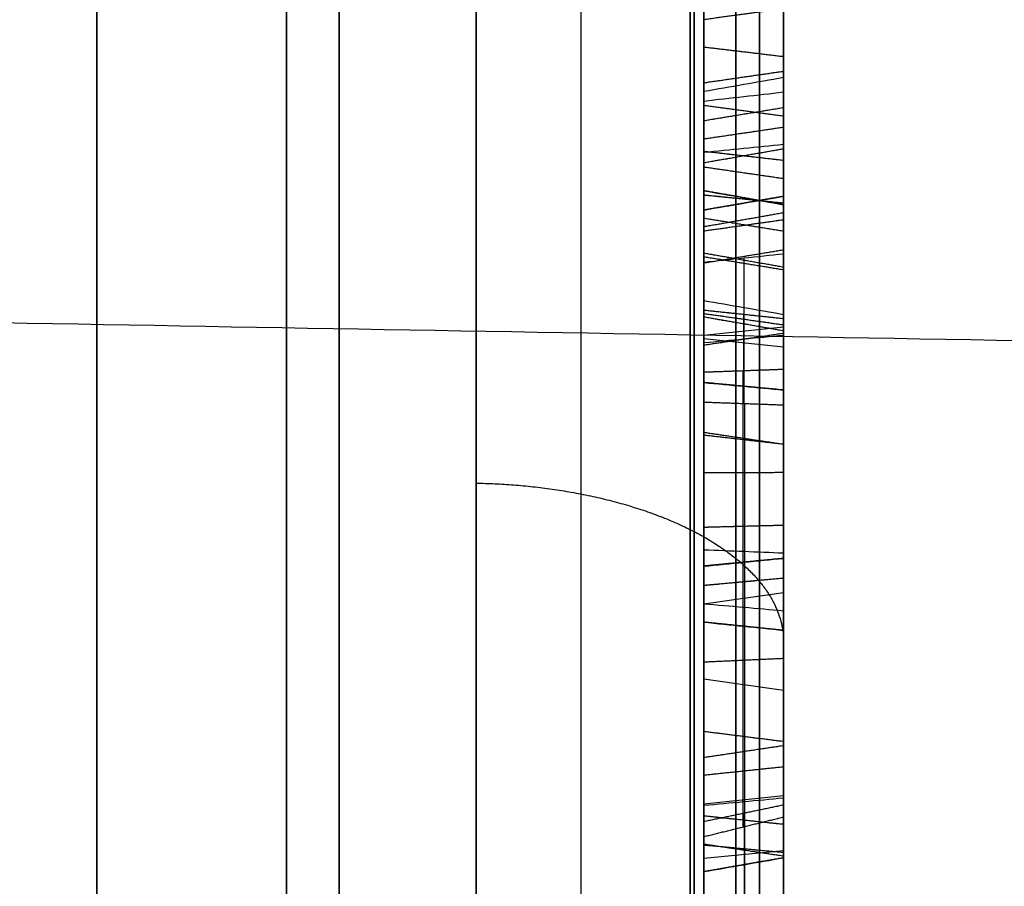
# Model space of a CAD drawing. Header units: millimetres. Extents: x 0 to 290, y -65 to 65.
# Tile 230 of 256: x 239.6 to 242.69, y 24.25 to 26.97. Entities that reach past the tile are written whole.
import ezdxf

# ---------------------------------------------------------------- set-up
doc = ezdxf.new("R2010")
doc.units = ezdxf.units.MM
doc.layers.add('Layer 01', color=7, linetype='Continuous', true_color=0x000000)

# ---------------------------------------------------------------- blocks, each defined once
blk = doc.blocks.new('Block 01')
at = {"layer": 'Layer 01'}
for p, q in [((239.8438, 13.8082, -36.9274), (239.8438, 35.2853, -36.9274)), ((239.8438, 13.8082, 36.9274), (239.8438, 35.2853, 36.9274)), ((242, 33.6033, 37.0708), (242, 16.0966, 37.0708)), ((242, 27.9216, -38.4185), (242, 26.604, -38.4185)), ((241.75, 26.7069, -34.5051), (241.75, 26.3689, -34.5051)), ((241.75, 26.7043, -32.7983), (241.75, 26.3451, -32.7983)), ((242, 26.5638, -37.0708), (242, 24.3707, -37.0708)), ((241.75, 26.5547, -38.4199), (241.75, 26.2135, -38.4199)), ((242, 26.2971, -34.4477), (242, 25.0407, -34.4477)), ((241.8764, 25.7661, -36.0241), (241.8764, 26.2245, -35.6824)), ((241.75, 26.1945, -39.8115), (241.75, 25.8526, -39.8115)), ((241.8736, 26.0465, -35.4671), (241.8736, 25.8705, -35.5983)), ((241.75, 25.9817, -35.8355), (242, 26.0081, -35.8709)), ((241.75, 25.9712, -35.5503), (242, 25.9449, -35.515)), ((241.8718, 25.8704, -35.5987), (241.8718, 24.4367, -33.6753)), ((242, 25.8024, -39.8101), (242, 24.5184, -39.8101)), ((241.8782, 23.9988, -33.6536), (241.8782, 25.766, -36.0245)), ((242, 25.4336, -33.4316), (242, 25.4336, -34.9749)), ((241.75, 25.3993, -33.0661), (241.75, 25.3993, -33.3676)), ((241.75, 25.3993, -35.0027), (241.75, 25.3993, -35.4948)), ((241.75, 25.1379, -34.652), (242, 25.1733, -34.6256)), ((241.75, 25.1682, -38.5314), (241.75, 25.1682, -38.8764)), ((241.75, 25.1682, -40.761), (241.75, 25.1682, -41.103)), ((242, 25.1688, -38.9356), (242, 25.1688, -40.7039)), ((241.75, 25.0284, -34.5051), (241.75, 24.6616, -34.5051)), ((241.75, 24.9021, -34.8277), (242, 24.8668, -34.8541)), ((241.8732, 24.437, -33.6753), (241.8732, 24.613, -33.5441)), ((241.75, 24.5096, -33.5941), (242, 24.536, -33.6294)), ((241.75, 24.4699, -39.8115), (241.75, 24.1308, -39.8115)), ((241.8768, 24.48, -36.9725), (241.8768, 23.5403, -33.978)), ((241.8768, 24.4578, -33.3119), (241.8768, 23.9991, -33.6537)), ((241.8775, 24.2132, -37.1492), (241.8775, 24.4801, -36.9725)), ((241.75, 24.3385, -37.0393), (242, 24.3628, -37.0761))]:
    blk.add_line(p, q, dxfattribs=at)
at = {"layer": 'Layer 01', "extrusion": (1, 2.40078e-09, -4.15826e-09)}
blk.add_arc((0, 0, 239.8438), 51.0753, 275.64333, 324.35667, dxfattribs=at)
at = {"layer": 'Layer 01', "extrusion": (-1, -2.40078e-09, -4.15826e-09)}
blk.add_arc((0, 0, -239.8438), 51.0753, 95.64333, 144.35667, dxfattribs=at)
at = {"layer": 'Layer 01', "extrusion": (-1, 1.14899e-31, 3.37662e-17)}
for start, end in [(215.66946, 264.33054), (95.66946, 144.33054)]:
    blk.add_arc((0, 0, -240.4394), 51.0545, start, end, dxfattribs=at)
at = {"layer": 'Layer 01', "extrusion": (1, 4.58683e-14, -8.07993e-14)}
blk.add_arc((0, 0, 241.0349), 51.0337, 275.69573, 324.30427, dxfattribs=at)
at = {"layer": 'Layer 01', "extrusion": (1, 4.70401e-14, 8.01228e-14)}
blk.add_arc((0, 0, 241.0349), 51.0337, 35.69573, 84.30427, dxfattribs=at)
at = {"layer": 'Layer 01', "extrusion": (1, -1.73004e-15, 1.24376e-15)}
blk.add_arc((0, 0, 239.8438), 39.4246, 275.71323, 324.28677, dxfattribs=at)
at = {"layer": 'Layer 01', "extrusion": (1, -2.12112e-16, -2.12014e-15)}
blk.add_arc((0, 0, 239.8438), 39.4246, 35.71323, 84.28677, dxfattribs=at)
at = {"layer": 'Layer 01', "extrusion": (-1, 0, 0)}
for start, end in [(95.8461, 144.15517), (215.8461, 264.15517)]:
    blk.add_arc((0, 0, -240.6041), 39.3945, start, end, dxfattribs=at)
at = {"layer": 'Layer 01', "extrusion": (-1, 1.81362e-10, -3.14134e-10)}
blk.add_arc((0, 0, -241.7071), 39.7071, 217.05776, 262.94224, dxfattribs=at)
at = {"layer": 'Layer 01', "extrusion": (-1, 1.81357e-10, 3.14112e-10)}
blk.add_arc((0, 0, -241.7071), 39.7071, 97.05776, 142.94224, dxfattribs=at)
at = {"layer": 'Layer 01', "extrusion": (1, -6.98079e-10, 5.60357e-09)}
blk.add_arc((0, 0, 241.3644), 39.3644, 277.10119, 322.89881, dxfattribs=at)
at = {"layer": 'Layer 01', "extrusion": (-1, 3.29704e-09, 5.71067e-09)}
blk.add_arc((0, 0, -241.3644), 39.3644, 97.10119, 142.89881, dxfattribs=at)
at = {"layer": 'Layer 01'}
for points, weights in [([(241.7193, 41.1984, -29.5994), (241.7193, 32.5666, -41.6136), (241.7193, 19.7551, -49.0103), (241.7193, 5.0346, -50.4785)], [0.85966990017, 0.808876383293, 0.808876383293, 0.85966990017]), ([(241.7193, 5.0346, 50.4785), (241.7193, 19.7551, 49.0103), (241.7193, 32.5666, 41.6136), (241.7193, 41.1984, 29.5994)], [0.859669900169, 0.808876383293, 0.808876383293, 0.859669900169]), ([(241.924, 31.9465, -24.1239), (241.924, 25.3284, -32.888), (241.924, 15.8176, -38.3791), (241.924, 4.9187, -39.7285)], [0.961939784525, 0.911212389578, 0.911212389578, 0.961939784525]), ([(241.924, 4.9187, 39.7285), (241.924, 15.8176, 38.3791), (241.924, 25.3284, 32.888), (241.924, 31.9465, 24.1239)], [0.961939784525, 0.911212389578, 0.911212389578, 0.961939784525]), ([(241.0349, 25.5169, -44.1965), (241.6043, 25.5069, -44.1793), (242, 25.302, -43.8244), (242, 25.0172, -43.331)], [0.955686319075, 0.776870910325, 0.776870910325, 0.955686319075]), ([(241.0349, 25.5169, 44.1965), (241.6043, 25.5069, 44.1793), (242, 25.302, 43.8244), (242, 25.0172, 43.331)], [0.955686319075, 0.776870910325, 0.776870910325, 0.955686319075])]:
    blk.add_rational_spline(points, weights, degree=3, dxfattribs=at)
for points, knots in [([(242, 40.6342, -29.1941), (242, 39.6103, -30.6193), (242, 37.9715, -32.6655), (242, 35.8795, -34.8925), (242, 34.7885, -35.9659), (242, 34.2317, -36.4926), (242, 33.9907, -36.7162), (242, 33.8295, -36.8647), (242, 33.75, -36.9375), (242, 33.0073, -37.6132), (242, 31.9942, -38.4864), (242, 30.7726, -39.4567), (242, 30.2405, -39.8622), (242, 29.8839, -40.1303), (242, 29.7056, -40.2624), (242, 28.075, -41.4542), (242, 26.5719, -42.4333), (242, 24.2398, -43.7798), (242, 23.0572, -44.4209), (242, 21.6486, -45.1124), (242, 21.0387, -45.3967), (242, 20.6308, -45.5835), (242, 20.4248, -45.6761), (242, 19.4044, -46.127), (242, 18.1671, -46.6346), (242, 16.7011, -47.1684), (242, 15.9625, -47.4207), (242, 15.6447, -47.5257), (242, 15.4326, -47.5949), (242, 15.3246, -47.6298), (242, 11.8767, -48.7309), (242, 8.4585, -49.4389), (242, 4.9657, -49.7873)], [0, 0, 0, 0, 5.309603, 7.964405, 9.291805, 9.955506, 10.287356, 10.287356, 10.619206, 10.619206, 13.274008, 14.601409, 15.265109, 15.265109, 15.928809, 15.928809, 21.238412, 21.238412, 23.893214, 25.220615, 25.884315, 25.884315, 26.548016, 26.548016, 29.202817, 30.530218, 31.193918, 31.525769, 31.525769, 31.857619, 31.857619, 42.476825, 42.476825, 42.476825, 42.476825]), ([(242, 4.9657, 49.7873), (242, 6.7119, 49.6131), (242, 9.3034, 49.217), (242, 12.278, 48.5188), (242, 13.7531, 48.1107), (242, 14.4876, 47.8918), (242, 14.8018, 47.7949), (242, 15.0111, 47.7296), (242, 15.1138, 47.6971), (242, 16.0703, 47.3917), (242, 17.333, 46.951), (242, 18.7842, 46.3782), (242, 19.4015, 46.1201), (242, 19.8119, 45.9453), (242, 20.0155, 45.857), (242, 21.8629, 45.0407), (242, 23.4623, 44.2286), (242, 25.7946, 42.8822), (242, 26.941, 42.1785), (242, 28.2442, 41.3044), (242, 28.7953, 40.9184), (242, 29.1611, 40.6585), (242, 29.3443, 40.5265), (242, 30.2449, 39.8682), (242, 31.3032, 39.0504), (242, 32.4985, 38.0477), (242, 33.0863, 37.5342), (242, 33.3361, 37.3115), (242, 33.5021, 37.1625), (242, 33.5863, 37.0864), (242, 36.2639, 34.6509), (242, 38.5861, 32.0447), (242, 40.6342, 29.1941)], [0, 0, 0, 0, 5.309603, 7.964405, 9.291805, 9.955506, 10.287356, 10.287356, 10.619206, 10.619206, 13.274008, 14.601409, 15.265109, 15.265109, 15.928809, 15.928809, 21.238412, 21.238412, 23.893214, 25.220615, 25.884315, 25.884315, 26.548016, 26.548016, 29.202817, 30.530218, 31.193918, 31.525769, 31.525769, 31.857619, 31.857619, 42.476825, 42.476825, 42.476825, 42.476825]), ([(242, 4.9657, -40.108), (242, 6.2947, -39.9434), (242, 8.2665, -39.5997), (242, 10.5286, -39.029), (242, 11.6501, -38.7013), (242, 12.2085, -38.5268), (242, 12.4473, -38.4497), (242, 12.6063, -38.3979), (242, 12.6842, -38.3722), (242, 15.3587, -37.4819), (242, 17.8399, -36.3664), (242, 21.3907, -34.3164), (242, 23.1057, -33.2074), (242, 25.0007, -31.7665), (242, 25.9218, -31.0093), (242, 26.3758, -30.6216), (242, 26.5689, -30.4534), (242, 26.6974, -30.3409), (242, 26.7627, -30.2832), (242, 28.8286, -28.4499), (242, 30.6374, -26.4921), (242, 32.2517, -24.3544)], [0, 0, 0, 0, 4.049899, 6.074849, 7.087324, 7.593561, 7.84668, 7.84668, 8.099798, 8.099798, 16.199597, 16.199597, 20.249496, 22.274446, 23.28692, 23.793158, 24.046277, 24.046277, 24.299395, 24.299395, 32.399194, 32.399194, 32.399194, 32.399194]), ([(242, 32.2517, 24.3544), (242, 31.4447, 25.4231), (242, 30.1611, 26.9588), (242, 28.5358, 28.6325), (242, 27.6912, 29.4399), (242, 27.2609, 29.8362), (242, 27.0748, 30.0045), (242, 26.9504, 30.1163), (242, 26.8892, 30.171), (242, 24.7809, 32.042), (242, 22.5743, 33.633), (242, 19.0235, 35.6831), (242, 17.2056, 36.6138), (242, 15.0103, 37.5345), (242, 13.894, 37.9536), (242, 13.3312, 38.1529), (242, 13.089, 38.2361), (242, 12.9273, 38.291), (242, 12.8447, 38.3188), (242, 10.224, 39.1913), (242, 7.6241, 39.7788), (242, 4.9657, 40.108)], [0, 0, 0, 0, 4.049899, 6.074849, 7.087324, 7.593561, 7.84668, 7.84668, 8.099798, 8.099798, 16.199597, 16.199597, 20.249496, 22.274446, 23.28692, 23.793158, 24.046277, 24.046277, 24.299395, 24.299395, 32.399194, 32.399194, 32.399194, 32.399194]), ([(241.75, 27.7487, -33.814), (241.75, 27.7486, -33.814), (241.75, 27.7486, -33.814), (241.75, 27.7486, -33.8139), (241.75, 27.5246, -33.7316), (241.75, 27.2684, -33.5132), (241.75, 26.9728, -33.1609)], [0, 0, 0, 0, 0.000108, 0.000108, 0.000108, 1.035277, 1.035277, 1.035277, 1.035277]), ([(241.75, 27.408, -39.4298), (241.75, 27.4079, -39.4297), (241.75, 27.4078, -39.4296), (241.75, 27.4077, -39.4295), (241.75, 27.2014, -39.3029), (241.75, 26.9919, -39.0869), (241.75, 26.7748, -38.7758)], [0, 0, 0, 0, 0.0004558, 0.0004558, 0.0004558, 0.922739, 0.922739, 0.922739, 0.922739]), ([(241.85, 27.4171, -39.4147), (241.85, 27.417, -39.4146), (241.85, 27.417, -39.4146), (241.85, 27.4169, -39.4145), (241.85, 27.2137, -39.2898), (241.85, 27.0055, -39.0756), (241.85, 26.7893, -38.7657)], [0.0095156, 0.0095156, 0.0095156, 0.0095156, 0.009901, 0.009901, 0.009901, 1, 1, 1, 1]), ([(241.75, 26.4214, -37.2024), (241.75, 26.4215, -37.2024), (241.75, 26.4215, -37.2024), (241.75, 26.4216, -37.2023), (241.75, 26.6853, -37.0171), (241.75, 26.9525, -37.0005), (241.75, 27.2357, -37.156), (241.75, 27.2357, -37.1561), (241.75, 27.2358, -37.1561), (241.75, 27.2358, -37.1561)], [-0.9134529, -0.9134529, -0.9134529, -0.9134529, -0.91331, -0.91331, -0.91331, -0.0001917, -0.0001917, -0.0001917, 0, 0, 0, 0]), ([(241.85, 27.2443, -37.1406), (241.85, 27.2442, -37.1406), (241.85, 27.2442, -37.1406), (241.85, 27.2442, -37.1406), (241.85, 26.9556, -36.9821), (241.85, 26.6801, -36.9992), (241.85, 26.4114, -37.1879), (241.85, 26.4114, -37.1879), (241.85, 26.4114, -37.1879), (241.85, 26.4113, -37.188)], [0.0096876, 0.0096876, 0.0096876, 0.0096876, 0.0098039, 0.0098039, 0.0098039, 0.9901961, 0.9901961, 0.9901961, 0.9902798, 0.9902798, 0.9902798, 0.9902798]), ([(241.75, 27.1926, -31.4687), (241.75, 27.1926, -31.4687), (241.75, 27.1926, -31.4687), (241.75, 27.1925, -31.4687), (241.75, 26.9464, -31.4382), (241.75, 26.7395, -31.4983), (241.75, 26.5588, -31.6513), (241.75, 26.5588, -31.6513), (241.75, 26.5587, -31.6514), (241.75, 26.5587, -31.6514)], [0, 0, 0, 0, 0.0001279, 0.0001279, 0.0001279, 0.7002991, 0.7002991, 0.7002991, 0.7004823, 0.7004823, 0.7004823, 0.7004823]), ([(241.85, 27.1948, -31.4512), (241.85, 27.1947, -31.4512), (241.85, 27.1947, -31.4512), (241.85, 27.1947, -31.4512), (241.85, 26.9443, -31.4202), (241.85, 26.7317, -31.4818), (241.85, 26.5474, -31.6378), (241.85, 26.5474, -31.6379), (241.85, 26.5474, -31.6379), (241.85, 26.5474, -31.6379)], [0.0097028, 0.0097028, 0.0097028, 0.0097028, 0.0098039, 0.0098039, 0.0098039, 0.9901961, 0.9901961, 0.9901961, 0.990342, 0.990342, 0.990342, 0.990342]), ([(241.75, 26.7162, -31.8274), (241.75, 26.8288, -31.73), (241.75, 26.9771, -31.6983), (241.75, 27.1503, -31.7241), (241.75, 27.1504, -31.7241), (241.75, 27.1504, -31.7241), (241.75, 27.1504, -31.7241)], [0, 0, 0, 0, 0.4756273, 0.4756273, 0.4756273, 0.4757361, 0.4757361, 0.4757361, 0.4757361]), ([(241.85, 26.7276, -31.8409), (241.85, 26.8355, -31.7474), (241.85, 26.9778, -31.7163), (241.85, 27.1477, -31.7416), (241.85, 27.1478, -31.7416), (241.85, 27.1478, -31.7416), (241.85, 27.1478, -31.7416)], [0.0008422, 0.0008422, 0.0008422, 0.0008422, 0.990099, 0.990099, 0.990099, 0.9902297, 0.9902297, 0.9902297, 0.9902297]), ([(241.75, 26.5565, -37.396), (241.75, 26.7285, -37.2733), (241.75, 26.9273, -37.2875), (241.75, 27.1336, -37.4207), (241.75, 27.1337, -37.4208), (241.75, 27.1337, -37.4208), (241.75, 27.1337, -37.4208)], [0, 0, 0, 0, 0.6562134, 0.6562134, 0.6562134, 0.6563089, 0.6563089, 0.6563089, 0.6563089]), ([(241.85, 26.5666, -37.4105), (241.85, 26.7318, -37.2925), (241.85, 26.9216, -37.3048), (241.85, 27.1241, -37.4356), (241.85, 27.1241, -37.4356), (241.85, 27.1241, -37.4356), (241.85, 27.1241, -37.4356)], [0.0005182, 0.0005182, 0.0005182, 0.0005182, 0.990099, 0.990099, 0.990099, 0.990176, 0.990176, 0.990176, 0.990176]), ([(241.75, 26.9728, -33.1609), (241.75, 26.6983, -32.8338), (241.75, 26.5463, -32.5646), (241.75, 26.5228, -32.3454), (241.75, 26.5228, -32.3454), (241.75, 26.5228, -32.3454), (241.75, 26.5228, -32.3453)], [0, 0, 0, 0, 0.9565486, 0.9565486, 0.9565486, 0.9566776, 0.9566776, 0.9566776, 0.9566776]), ([(241.85, 26.9863, -33.1496), (241.85, 26.7126, -32.8234), (241.85, 26.5632, -32.5563), (241.85, 26.5403, -32.3436), (241.85, 26.5403, -32.3435), (241.85, 26.5403, -32.3435), (241.85, 26.5403, -32.3435)], [0, 0, 0, 0, 0.990099, 0.990099, 0.990099, 0.9902208, 0.9902208, 0.9902208, 0.9902208]), ([(241.75, 26.7748, -38.7758), (241.75, 26.5572, -38.4638), (241.75, 26.4244, -38.1891), (241.75, 26.3749, -37.9492), (241.75, 26.3748, -37.9491), (241.75, 26.3748, -37.949), (241.75, 26.3748, -37.949)], [0, 0, 0, 0, 0.9304659, 0.9304659, 0.9304659, 0.9307464, 0.9307464, 0.9307464, 0.9307464]), ([(241.85, 26.7893, -38.7657), (241.85, 26.5725, -38.4549), (241.85, 26.4409, -38.182), (241.85, 26.3921, -37.9457), (241.85, 26.3921, -37.9456), (241.85, 26.3921, -37.9455), (241.85, 26.3921, -37.9455)], [0, 0, 0, 0, 0.990099, 0.990099, 0.990099, 0.990333, 0.990333, 0.990333, 0.990333]), ([(241.75, 26.5228, -32.3453), (241.75, 26.5228, -32.3453), (241.75, 26.5228, -32.3452), (241.75, 26.5228, -32.3452), (241.75, 26.5007, -32.1286), (241.75, 26.5653, -31.9512), (241.75, 26.7162, -31.8274)], [0, 0, 0, 0, 0.000129, 0.000129, 0.000129, 0.6018591, 0.6018591, 0.6018591, 0.6018591]), ([(241.85, 26.5403, -32.3435), (241.85, 26.5403, -32.3435), (241.85, 26.5403, -32.3434), (241.85, 26.5403, -32.3434), (241.85, 26.5187, -32.1313), (241.85, 26.5814, -31.9607), (241.85, 26.7276, -31.8409)], [0.0097838, 0.0097838, 0.0097838, 0.0097838, 0.009901, 0.009901, 0.009901, 0.9993168, 0.9993168, 0.9993168, 0.9993168]), ([(241.75, 26.5587, -31.6514), (241.75, 26.5587, -31.6514), (241.75, 26.5586, -31.6515), (241.75, 26.5586, -31.6515), (241.75, 26.3528, -31.8228), (241.75, 26.2459, -32.0494), (241.75, 26.239, -32.3419)], [-0.810991, -0.810991, -0.810991, -0.810991, -0.8108078, -0.8108078, -0.8108078, 0, 0, 0, 0]), ([(241.75, 26.3748, -37.949), (241.75, 26.3748, -37.9489), (241.75, 26.3748, -37.9488), (241.75, 26.3747, -37.9487), (241.75, 26.3277, -37.7054), (241.75, 26.3845, -37.5133), (241.75, 26.5565, -37.396)], [0, 0, 0, 0, 0.0002804, 0.0002804, 0.0002804, 0.6565458, 0.6565458, 0.6565458, 0.6565458]), ([(241.85, 26.3921, -37.9455), (241.85, 26.3921, -37.9454), (241.85, 26.3921, -37.9454), (241.85, 26.3921, -37.9453), (241.85, 26.3458, -37.7062), (241.85, 26.4015, -37.523), (241.85, 26.5666, -37.4105)], [0.009677, 0.009677, 0.009677, 0.009677, 0.009901, 0.009901, 0.009901, 0.9995139, 0.9995139, 0.9995139, 0.9995139]), ([(241.85, 26.5474, -31.6379), (241.85, 26.5473, -31.6379), (241.85, 26.5473, -31.6379), (241.85, 26.5473, -31.638), (241.85, 26.3377, -31.8125), (241.85, 26.2284, -32.0447), (241.85, 26.2214, -32.3415)], [0.0097655, 0.0097655, 0.0097655, 0.0097655, 0.009901, 0.009901, 0.009901, 0.9999807, 0.9999807, 0.9999807, 0.9999807]), ([(241.75, 26.0498, -33.9573), (241.75, 26.3113, -34.3082), (241.75, 26.4436, -34.605), (241.75, 26.4355, -34.8502), (241.75, 26.4355, -34.8503), (241.75, 26.4355, -34.8504), (241.75, 26.4355, -34.8504)], [0, 0, 0, 0, 1.00789, 1.00789, 1.00789, 1.008106, 1.008106, 1.008106, 1.008106]), ([(241.75, 26.4355, -34.8504), (241.75, 26.4355, -34.8505), (241.75, 26.4355, -34.8506), (241.75, 26.4355, -34.8506), (241.75, 26.4252, -35.0936), (241.75, 26.2946, -35.3065), (241.75, 26.0597, -35.4844), (241.75, 26.0596, -35.4844), (241.75, 26.0596, -35.4845), (241.75, 26.0596, -35.4845)], [0, 0, 0, 0, 0.0002155, 0.0002155, 0.0002155, 0.7878118, 0.7878118, 0.7878118, 0.7879807, 0.7879807, 0.7879807, 0.7879807]), ([(241.75, 26.0897, -37.9564), (241.75, 26.0482, -37.6312), (241.75, 26.1556, -37.3866), (241.75, 26.4213, -37.2025), (241.75, 26.4214, -37.2025), (241.75, 26.4214, -37.2024), (241.75, 26.4214, -37.2024)], [-0.9184209, -0.9184209, -0.9184209, -0.9184209, -0.0001429, -0.0001429, -0.0001429, 0, 0, 0, 0]), ([(241.85, 26.0356, -33.9679), (241.85, 26.2962, -34.3175), (241.85, 26.4257, -34.6112), (241.85, 26.4179, -34.8496), (241.85, 26.4179, -34.8497), (241.85, 26.4179, -34.8497), (241.85, 26.4179, -34.8498)], [0, 0, 0, 0, 0.990099, 0.990099, 0.990099, 0.9902729, 0.9902729, 0.9902729, 0.9902729]), ([(241.85, 26.4179, -34.8498), (241.85, 26.4179, -34.8498), (241.85, 26.4179, -34.8499), (241.85, 26.4179, -34.8499), (241.85, 26.4079, -35.0865), (241.85, 26.2812, -35.2945), (241.85, 26.049, -35.4703), (241.85, 26.049, -35.4704), (241.85, 26.049, -35.4704), (241.85, 26.049, -35.4704)], [0.0096206, 0.0096206, 0.0096206, 0.0096206, 0.0098039, 0.0098039, 0.0098039, 0.9901961, 0.9901961, 0.9901961, 0.9903085, 0.9903085, 0.9903085, 0.9903085]), ([(241.85, 26.4113, -37.188), (241.85, 26.4113, -37.188), (241.85, 26.4113, -37.188), (241.85, 26.4113, -37.188), (241.85, 26.1405, -37.3756), (241.85, 26.03, -37.6277), (241.85, 26.0722, -37.9587)], [0.0098135, 0.0098135, 0.0098135, 0.0098135, 0.009901, 0.009901, 0.009901, 0.9999279, 0.9999279, 0.9999279, 0.9999279]), ([(241.75, 26.322, -40.3434), (241.75, 26.322, -40.3435), (241.75, 26.322, -40.3435), (241.75, 26.322, -40.3435), (241.75, 26.3506, -40.6583), (241.75, 26.2305, -40.8974), (241.75, 25.9583, -41.0707)], [0, 0, 0, 0, 0.0001268, 0.0001268, 0.0001268, 0.9064816, 0.9064816, 0.9064816, 0.9064816]), ([(241.85, 25.9676, -41.0857), (241.85, 26.2448, -40.9092), (241.85, 26.3687, -40.6629), (241.85, 26.3395, -40.3419), (241.85, 26.3395, -40.3419), (241.85, 26.3395, -40.3419), (241.85, 26.3395, -40.3419)], [0.0001753, 0.0001753, 0.0001753, 0.0001753, 0.990099, 0.990099, 0.990099, 0.9901769, 0.9901769, 0.9901769, 0.9901769]), ([(241.75, 25.3777, -33.0627), (241.75, 25.3778, -33.0627), (241.75, 25.3778, -33.0627), (241.75, 25.3778, -33.0627), (241.75, 25.6788, -33.1066), (241.75, 25.9886, -33.3356), (241.75, 26.3084, -33.7646)], [0, 0, 0, 0, 0.000106, 0.000106, 0.000106, 1.224577, 1.224577, 1.224577, 1.224577]), ([(241.85, 26.3225, -33.754), (241.85, 26.0016, -33.3234), (241.85, 25.6885, -33.0902), (241.85, 25.3804, -33.0452), (241.85, 25.3804, -33.0452), (241.85, 25.3803, -33.0452), (241.85, 25.3803, -33.0452)], [0, 0, 0, 0, 0.990099, 0.990099, 0.990099, 0.9901662, 0.9901662, 0.9901662, 0.9901662]), ([(241.75, 26.0385, -40.3348), (241.75, 26.0386, -40.3349), (241.75, 26.0386, -40.3349), (241.75, 26.0386, -40.335), (241.75, 26.0765, -40.571), (241.75, 26.0108, -40.7577), (241.75, 25.8331, -40.8706), (241.75, 25.833, -40.8707), (241.75, 25.8329, -40.8707), (241.75, 25.8328, -40.8708)], [0, 0, 0, 0, 0.0002596, 0.0002596, 0.0002596, 0.6477414, 0.6477414, 0.6477414, 0.647997, 0.647997, 0.647997, 0.647997]), ([(241.75, 25.6767, -39.5022), (241.75, 25.8782, -39.8233), (241.75, 25.9978, -40.0985), (241.75, 26.0385, -40.3345), (241.75, 26.0385, -40.3346), (241.75, 26.0385, -40.3347), (241.75, 26.0385, -40.3348)], [0, 0, 0, 0, 0.9186503, 0.9186503, 0.9186503, 0.9189099, 0.9189099, 0.9189099, 0.9189099]), ([(241.85, 26.0212, -40.3377), (241.85, 26.0212, -40.3377), (241.85, 26.0212, -40.3378), (241.85, 26.0212, -40.3378), (241.85, 26.0583, -40.5691), (241.85, 25.9946, -40.7471), (241.85, 25.8236, -40.8558), (241.85, 25.8236, -40.8558), (241.85, 25.8235, -40.8558), (241.85, 25.8235, -40.8558)], [0.0095835, 0.0095835, 0.0095835, 0.0095835, 0.0098039, 0.0098039, 0.0098039, 0.9901961, 0.9901961, 0.9901961, 0.9904341, 0.9904341, 0.9904341, 0.9904341]), ([(241.85, 25.6618, -39.5116), (241.85, 25.8625, -39.8315), (241.85, 25.981, -40.1049), (241.85, 26.0211, -40.3375), (241.85, 26.0211, -40.3376), (241.85, 26.0211, -40.3376), (241.85, 26.0212, -40.3377)], [0, 0, 0, 0, 0.990099, 0.990099, 0.990099, 0.9903136, 0.9903136, 0.9903136, 0.9903136]), ([(241.75, 25.1952, -38.5475), (241.75, 25.1952, -38.5475), (241.75, 25.1953, -38.5476), (241.75, 25.1954, -38.5476), (241.75, 25.4771, -38.7175), (241.75, 25.7292, -38.9789), (241.75, 25.95, -39.3308)], [-1.10778, -1.10778, -1.10778, -1.10778, -1.107588, -1.107588, -1.107588, 0, 0, 0, 0]), ([(241.85, 25.9649, -39.3214), (241.85, 25.7431, -38.9677), (241.85, 25.4891, -38.7041), (241.85, 25.2045, -38.5325), (241.85, 25.2044, -38.5325), (241.85, 25.2044, -38.5325), (241.85, 25.2044, -38.5324)], [0, 0, 0, 0, 0.990099, 0.990099, 0.990099, 0.990211, 0.990211, 0.990211, 0.990211]), ([(241.75, 25.8328, -40.8708), (241.75, 25.8328, -40.8708), (241.75, 25.8327, -40.8709), (241.75, 25.8326, -40.8709), (241.75, 25.6563, -40.9801), (241.75, 25.4584, -40.959), (241.75, 25.2565, -40.8271), (241.75, 25.2564, -40.827), (241.75, 25.2563, -40.8269), (241.75, 25.2561, -40.8268)], [0, 0, 0, 0, 0.0002556, 0.0002556, 0.0002556, 0.6478352, 0.6478352, 0.6478352, 0.648291, 0.648291, 0.648291, 0.648291]), ([(241.85, 25.8235, -40.8558), (241.85, 25.8234, -40.8559), (241.85, 25.8234, -40.8559), (241.85, 25.8233, -40.8559), (241.85, 25.6539, -40.9609), (241.85, 25.4644, -40.9419), (241.85, 25.2662, -40.8123), (241.85, 25.2661, -40.8123), (241.85, 25.266, -40.8122), (241.85, 25.2659, -40.8122)], [0.009543, 0.009543, 0.009543, 0.009543, 0.0098039, 0.0098039, 0.0098039, 0.9901961, 0.9901961, 0.9901961, 0.9905666, 0.9905666, 0.9905666, 0.9905666]), ([(241.75, 25.0803, -38.8069), (241.75, 25.0803, -38.8069), (241.75, 25.0803, -38.8069), (241.75, 25.0803, -38.8069), (241.75, 25.2768, -38.9491), (241.75, 25.4747, -39.1801), (241.75, 25.6767, -39.5022)], [0, 0, 0, 0, 0.0000955, 0.0000955, 0.0000955, 0.9269744, 0.9269744, 0.9269744, 0.9269744]), ([(241.85, 25.07, -38.8212), (241.85, 25.07, -38.8212), (241.85, 25.07, -38.8212), (241.85, 25.07, -38.8212), (241.85, 25.2636, -38.9614), (241.85, 25.4605, -39.1907), (241.85, 25.6618, -39.5116)], [0.009823, 0.009823, 0.009823, 0.009823, 0.009901, 0.009901, 0.009901, 1, 1, 1, 1]), ([(241.75, 24.4712, -33.3297), (241.75, 24.4712, -33.3297), (241.75, 24.4712, -33.3297), (241.75, 24.4713, -33.3297), (241.75, 24.772, -33.1029), (241.75, 25.0713, -33.0172), (241.75, 25.3777, -33.0627)], [0, 0, 0, 0, 0.0001252, 0.0001252, 0.0001252, 0.9979045, 0.9979045, 0.9979045, 0.9979045]), ([(241.85, 25.3803, -33.0452), (241.85, 25.0687, -32.999), (241.85, 24.7642, -33.0866), (241.85, 24.4606, -33.3156), (241.85, 24.4606, -33.3156), (241.85, 24.4606, -33.3156), (241.85, 24.4606, -33.3156)], [0, 0, 0, 0, 0.990099, 0.990099, 0.990099, 0.9901642, 0.9901642, 0.9901642, 0.9901642]), ([(241.85, 25.2659, -40.8122), (241.85, 25.2659, -40.8121), (241.85, 25.2658, -40.8121), (241.85, 25.2657, -40.812), (241.85, 25.0689, -40.6775), (241.85, 24.8714, -40.4534), (241.85, 24.6706, -40.1333)], [0.0095156, 0.0095156, 0.0095156, 0.0095156, 0.009901, 0.009901, 0.009901, 1, 1, 1, 1]), ([(241.75, 25.2561, -40.8268), (241.75, 25.256, -40.8268), (241.75, 25.2559, -40.8267), (241.75, 25.2558, -40.8266), (241.75, 25.0559, -40.69), (241.75, 24.8572, -40.464), (241.75, 24.6556, -40.1427)], [0, 0, 0, 0, 0.0004558, 0.0004558, 0.0004558, 0.922739, 0.922739, 0.922739, 0.922739]), ([(241.85, 25.2044, -38.5324), (241.85, 25.2043, -38.5324), (241.85, 25.2043, -38.5324), (241.85, 25.2043, -38.5324), (241.85, 24.9238, -38.3599), (241.85, 24.6478, -38.3636), (241.85, 24.3702, -38.539), (241.85, 24.3702, -38.539), (241.85, 24.3702, -38.539), (241.85, 24.3701, -38.539)], [0.0096876, 0.0096876, 0.0096876, 0.0096876, 0.0098039, 0.0098039, 0.0098039, 0.9901961, 0.9901961, 0.9901961, 0.9902798, 0.9902798, 0.9902798, 0.9902798]), ([(241.75, 24.3795, -38.5539), (241.75, 24.3795, -38.5539), (241.75, 24.3796, -38.5539), (241.75, 24.3796, -38.5539), (241.75, 24.6521, -38.3817), (241.75, 24.9198, -38.3782), (241.75, 25.195, -38.5474), (241.75, 25.1951, -38.5474), (241.75, 25.1951, -38.5475), (241.75, 25.1952, -38.5475)], [-0.9134529, -0.9134529, -0.9134529, -0.9134529, -0.91331, -0.91331, -0.91331, -0.0001917, -0.0001917, -0.0001917, 0, 0, 0, 0]), ([(241.75, 24.5049, -38.7539), (241.75, 24.6827, -38.6397), (241.75, 24.8806, -38.6637), (241.75, 25.0802, -38.8068), (241.75, 25.0802, -38.8068), (241.75, 25.0802, -38.8068), (241.75, 25.0803, -38.8069)], [0, 0, 0, 0, 0.6562134, 0.6562134, 0.6562134, 0.6563089, 0.6563089, 0.6563089, 0.6563089]), ([(241.85, 24.5143, -38.7688), (241.85, 24.6851, -38.6591), (241.85, 24.874, -38.6806), (241.85, 25.0699, -38.8211), (241.85, 25.0699, -38.8211), (241.85, 25.0699, -38.8212), (241.85, 25.07, -38.8212)], [0.0005182, 0.0005182, 0.0005182, 0.0005182, 0.990099, 0.990099, 0.990099, 0.9901786, 0.9901786, 0.9901786, 0.9901786]), ([(241.85, 24.6706, -40.1333), (241.85, 24.4692, -39.8123), (241.85, 24.3511, -39.5333), (241.85, 24.3139, -39.2949), (241.85, 24.3139, -39.2948), (241.85, 24.3139, -39.2948), (241.85, 24.3139, -39.2947)], [0, 0, 0, 0, 0.990099, 0.990099, 0.990099, 0.9903257, 0.9903257, 0.9903257, 0.9903257]), ([(241.75, 24.6556, -40.1427), (241.75, 24.4535, -39.8205), (241.75, 24.3343, -39.5396), (241.75, 24.2965, -39.2976), (241.75, 24.2965, -39.2975), (241.75, 24.2965, -39.2974), (241.75, 24.2965, -39.2973)], [0, 0, 0, 0, 0.9304659, 0.9304659, 0.9304659, 0.9307464, 0.9307464, 0.9307464, 0.9307464]), ([(241.75, 24.2965, -39.2973), (241.75, 24.2964, -39.2972), (241.75, 24.2964, -39.2971), (241.75, 24.2964, -39.297), (241.75, 24.2613, -39.0518), (241.75, 24.3275, -38.8626), (241.75, 24.5049, -38.7539)], [0, 0, 0, 0, 0.0002804, 0.0002804, 0.0002804, 0.6565458, 0.6565458, 0.6565458, 0.6565458]), ([(241.85, 24.3139, -39.2947), (241.85, 24.3139, -39.2946), (241.85, 24.3139, -39.2946), (241.85, 24.3139, -39.2945), (241.85, 24.2794, -39.0534), (241.85, 24.3439, -38.8731), (241.85, 24.5143, -38.7688)], [0.0096698, 0.0096698, 0.0096698, 0.0096698, 0.009901, 0.009901, 0.009901, 0.9995139, 0.9995139, 0.9995139, 0.9995139]), ([(241.75, 24.0113, -39.2909), (241.75, 23.9858, -38.964), (241.75, 24.1049, -38.7249), (241.75, 24.3794, -38.554), (241.75, 24.3794, -38.554), (241.75, 24.3795, -38.554), (241.75, 24.3795, -38.5539)], [-0.9184209, -0.9184209, -0.9184209, -0.9184209, -0.0001429, -0.0001429, -0.0001429, 0, 0, 0, 0]), ([(241.85, 24.3701, -38.539), (241.85, 24.3701, -38.539), (241.85, 24.3701, -38.539), (241.85, 24.3701, -38.5391), (241.85, 24.0905, -38.7132), (241.85, 23.9678, -38.9596), (241.85, 23.9937, -39.2923)], [0.0098135, 0.0098135, 0.0098135, 0.0098135, 0.009901, 0.009901, 0.009901, 0.9999279, 0.9999279, 0.9999279, 0.9999279])]:
    blk.add_open_spline(points, degree=3, knots=knots, dxfattribs=at)
for points, degree in [([(241.75, 26.703, -33.3429), (241.75, 27.0506, -33.7572), (241.75, 27.3817, -34.0002), (241.75, 27.6866, -34.0798)], 3), ([(241.85, 26.6895, -33.3543), (241.85, 27.0383, -33.7699), (241.85, 27.3719, -34.0159), (241.85, 27.6822, -34.0969)], 3), ([(242, 27.6756, -34.1225), (242, 27.3571, -34.0394), (242, 27.0199, -33.7891), (242, 26.6693, -33.3713)], 3), ([(242, 27.4307, -39.392), (242, 27.2322, -39.2701), (242, 27.0259, -39.0587), (242, 26.811, -38.7506)], 3), ([(241.75, 27.3019, -39.6944), (241.75, 27.0115, -39.543), (241.75, 26.7471, -39.2998), (241.75, 26.5103, -38.9604)], 3), ([(241.85, 26.4958, -38.9704), (241.85, 26.7339, -39.3118), (241.85, 27.0004, -39.5571), (241.85, 27.2939, -39.7101)], 3), ([(242, 27.2818, -39.7336), (242, 26.9837, -39.5783), (242, 26.7142, -39.3296), (242, 26.4741, -38.9856)], 3), ([(242, 26.3962, -37.1663), (242, 26.6723, -36.9724), (242, 26.9602, -36.9544), (242, 27.2569, -37.1174)], 3), ([(242, 26.5304, -31.6176), (242, 26.7201, -31.457), (242, 26.9411, -31.3931), (242, 27.1979, -31.4249)], 3), ([(242, 27.1438, -31.7677), (242, 26.9788, -31.7432), (242, 26.8456, -31.7735), (242, 26.7446, -31.8611)], 3), ([(242, 26.5817, -37.4322), (242, 26.7368, -37.3213), (242, 26.9129, -37.3307), (242, 27.1097, -37.4578)], 3), ([(242, 27.0066, -33.1326), (241.875, 26.9897, -33.1467), (241.75, 26.9728, -33.1609)], 2), ([(242, 26.5666, -32.3407), (242, 26.5885, -32.544), (242, 26.7341, -32.8079), (242, 27.0066, -33.1326)], 3), ([(242, 26.8562, -39.4304), (241.875, 26.8712, -39.4142), (241.75, 26.8861, -39.398)], 2), ([(241.75, 26.7748, -38.7758), (241.875, 26.7929, -38.7632), (242, 26.811, -38.7506)], 2), ([(242, 26.3437, -33.7382), (242, 26.6645, -34.1685), (242, 26.8134, -34.537), (242, 26.7908, -34.8476)], 3), ([(242, 26.811, -38.7506), (242, 26.5954, -38.4416), (242, 26.4658, -38.1714), (242, 26.418, -37.9403)], 3), ([(242, 26.7908, -34.8476), (241.9167, 26.7762, -34.8464), (241.8333, 26.7615, -34.8453), (241.75, 26.7469, -34.8442)], 3), ([(241.85, 26.7645, -34.8456), (241.85, 26.7863, -34.5451), (241.85, 26.6416, -34.1821), (241.85, 26.3225, -33.754)], 3), ([(242, 26.7908, -34.8476), (242, 26.7669, -35.1564), (242, 26.5823, -35.4401), (242, 26.2376, -35.6998)], 3), ([(241.75, 26.3084, -33.7646), (241.75, 26.6264, -34.1912), (241.75, 26.7682, -34.5504), (241.75, 26.7469, -34.8442)], 3), ([(241.75, 26.7469, -34.8442), (241.75, 26.7242, -35.1364), (241.75, 26.5499, -35.4093), (241.75, 26.2112, -35.6645)], 3), ([(242, 26.7446, -31.8611), (241.9167, 26.7351, -31.8498), (241.8333, 26.7257, -31.8386), (241.75, 26.7162, -31.8274)], 3), ([(241.85, 26.2217, -35.6786), (241.85, 26.5629, -35.4217), (241.85, 26.7413, -35.1444), (241.85, 26.7645, -34.8456)], 3), ([(242, 26.7446, -31.8611), (242, 26.6056, -31.9749), (242, 26.5457, -32.1352), (242, 26.5666, -32.3407)], 3), ([(241.75, 26.239, -32.3419), (241.75, 26.2326, -32.6257), (241.75, 26.3824, -32.9608), (241.75, 26.703, -33.3429)], 3), ([(242, 26.6693, -33.3713), (241.875, 26.6861, -33.3571), (241.75, 26.703, -33.3429)], 2), ([(242, 26.696, -34.3378), (241.875, 26.6755, -34.346), (241.75, 26.6549, -34.3543)], 2), ([(241.85, 26.2214, -32.3415), (241.85, 26.2148, -32.6319), (241.85, 26.3676, -32.9706), (241.85, 26.6895, -33.3543)], 3), ([(242, 26.6693, -33.3713), (242, 26.3454, -32.9853), (242, 26.1881, -32.6411), (242, 26.195, -32.3409)], 3), ([(242, 26.6345, -35.2921), (241.875, 26.616, -35.2802), (241.75, 26.5976, -35.2682)], 2), ([(241.75, 26.5565, -37.396), (241.8333, 26.5649, -37.4081), (241.9167, 26.5733, -37.4201), (242, 26.5817, -37.4322)], 3), ([(242, 26.5666, -32.3407), (241.9167, 26.552, -32.3423), (241.8333, 26.5374, -32.3438), (241.75, 26.5228, -32.3453)], 3), ([(242, 26.5666, -32.3407), (241.875, 26.5447, -32.343), (241.75, 26.5228, -32.3452)], 2), ([(242, 26.5666, -32.3407), (241.875, 26.5447, -32.3431), (241.75, 26.5228, -32.3454)], 2), ([(242, 26.5304, -31.6176), (241.875, 26.5446, -31.6345), (241.75, 26.5588, -31.6513)], 2), ([(242, 26.5304, -31.6176), (241.9167, 26.5398, -31.6289), (241.8333, 26.5493, -31.6402), (241.75, 26.5587, -31.6514)], 3), ([(242, 26.5304, -31.6176), (241.875, 26.5445, -31.6346), (241.75, 26.5586, -31.6515)], 2), ([(242, 26.418, -37.9403), (242, 26.373, -37.7073), (242, 26.4268, -37.5375), (242, 26.5817, -37.4322)], 3), ([(250.5175, 25.8284, -64.1793), (230.0131, 26.1864, -64.5372), (209.5087, 26.5443, -64.8951)], 2), ([(242, 26.195, -32.3409), (242, 26.2021, -32.0375), (242, 26.3149, -31.797), (242, 26.5304, -31.6176)], 3), ([(241.75, 26.5103, -38.9604), (241.75, 26.2728, -38.6199), (241.75, 26.1334, -38.2841), (241.75, 26.0897, -37.9564)], 3), ([(241.75, 26.5103, -38.9604), (241.875, 26.4922, -38.973), (242, 26.4741, -38.9856)], 2), ([(241.85, 26.0722, -37.9587), (241.85, 26.1163, -38.2897), (241.85, 26.2571, -38.6282), (241.85, 26.4958, -38.9704)], 3), ([(242, 26.4741, -38.9856), (242, 26.2335, -38.6406), (242, 26.0907, -38.2982), (242, 26.046, -37.9621)], 3), ([(241.75, 26.4355, -34.8504), (241.8333, 26.4209, -34.8499), (241.9167, 26.4062, -34.8493), (242, 26.3915, -34.8488)], 3), ([(242, 26.3915, -34.8488), (241.875, 26.4135, -34.8495), (241.75, 26.4355, -34.8502)], 2), ([(242, 26.3915, -34.8488), (241.875, 26.4135, -34.8497), (241.75, 26.4355, -34.8506)], 2), ([(242, 26.3962, -37.1663), (241.875, 26.4089, -37.1843), (241.75, 26.4216, -37.2023)], 2), ([(242, 26.3962, -37.1663), (241.9167, 26.4046, -37.1783), (241.8333, 26.413, -37.1904), (241.75, 26.4214, -37.2024)], 3), ([(242, 26.3962, -37.1663), (241.875, 26.4088, -37.1844), (241.75, 26.4213, -37.2025)], 2), ([(241.75, 26.3748, -37.949), (241.8333, 26.3892, -37.9461), (241.9167, 26.4036, -37.9432), (242, 26.418, -37.9403)], 3), ([(242, 26.418, -37.9403), (241.875, 26.3964, -37.9448), (241.75, 26.3749, -37.9492)], 2), ([(242, 26.418, -37.9403), (241.875, 26.3964, -37.9445), (241.75, 26.3747, -37.9487)], 2), ([(242, 26.0144, -33.9837), (242, 26.2736, -34.3314), (242, 26.399, -34.6205), (242, 26.3915, -34.8488)], 3), ([(242, 26.046, -37.9621), (242, 26.0026, -37.6225), (242, 26.118, -37.359), (242, 26.3962, -37.1663)], 3), ([(242, 26.3659, -40.3396), (242, 26.3959, -40.6698), (242, 26.2663, -40.927), (242, 25.9817, -41.1081)], 3), ([(242, 26.3915, -34.8488), (242, 26.3818, -35.0759), (242, 26.261, -35.2766), (242, 26.0331, -35.4492)], 3), ([(242, 26.3659, -40.3396), (241.875, 26.3439, -40.3415), (241.75, 26.322, -40.3434)], 2), ([(242, 26.3659, -40.3396), (241.875, 26.3439, -40.3415), (241.75, 26.322, -40.3435)], 2), ([(242, 26.3081, -32.8239), (241.875, 26.3282, -32.8147), (241.75, 26.3484, -32.8055)], 2), ([(242, 26.3437, -33.7382), (241.875, 26.3261, -33.7514), (241.75, 26.3084, -33.7646)], 2), ([(241.85, 26.3395, -40.3419), (241.85, 26.3106, -40.0137), (241.85, 26.1862, -39.6741), (241.85, 25.9649, -39.3214)], 3), ([(242, 25.9873, -39.3073), (242, 26.2102, -39.6627), (242, 26.3365, -40.0063), (242, 26.3659, -40.3396)], 3), ([(242, 25.3842, -33.0191), (242, 25.703, -33.0656), (242, 26.021, -33.3053), (242, 26.3437, -33.7382)], 3), ([(241.75, 25.95, -39.3308), (241.75, 26.1701, -39.6817), (241.75, 26.2934, -40.0186), (241.75, 26.322, -40.3434)], 3), ([(242, 26.2492, -39.8317), (241.875, 26.2285, -39.8393), (241.75, 26.2078, -39.8469)], 2), ([(242, 26.195, -32.3409), (241.875, 26.217, -32.3414), (241.75, 26.239, -32.3419)], 2), ([(241.75, 26.2112, -35.6645), (241.8333, 26.22, -35.6763), (241.9167, 26.2288, -35.688), (242, 26.2376, -35.6998)], 3), ([(242, 26.1866, -38.4705), (241.875, 26.2069, -38.462), (241.75, 26.2273, -38.4535)], 2), ([(242, 26.2376, -35.6998), (242, 25.9996, -35.8772), (242, 25.7616, -36.0546)], 2), ([(241.75, 26.2112, -35.6645), (241.75, 25.9909, -35.8287), (241.75, 25.7706, -35.9929)], 2), ([(242, 26.046, -37.9621), (241.9167, 26.0605, -37.9602), (241.8333, 26.0751, -37.9583), (241.75, 26.0897, -37.9564)], 3), ([(242, 26.0331, -35.4492), (241.875, 26.0464, -35.4668), (241.75, 26.0597, -35.4844)], 2), ([(241.75, 26.0596, -35.4845), (241.75, 25.9628, -35.5566), (241.75, 25.866, -35.6288)], 2), ([(242, 26.0331, -35.4492), (241.9167, 26.0419, -35.461), (241.8333, 26.0507, -35.4727), (241.75, 26.0596, -35.4845)], 3), ([(241.75, 25.3079, -33.3385), (241.75, 25.5406, -33.3928), (241.75, 25.7865, -33.6042), (241.75, 26.0498, -33.9573)], 3), ([(241.75, 26.0498, -33.9573), (241.875, 26.0321, -33.9705), (242, 26.0144, -33.9837)], 2), ([(242, 25.9951, -40.342), (241.875, 26.0168, -40.3385), (241.75, 26.0386, -40.335)], 2), ([(242, 25.9951, -40.342), (241.9167, 26.0096, -40.3396), (241.8333, 26.0241, -40.3372), (241.75, 26.0385, -40.3348)], 3), ([(242, 25.9951, -40.342), (241.875, 26.0168, -40.3383), (241.75, 26.0385, -40.3345)], 2), ([(241.85, 25.3038, -33.3556), (241.85, 25.5295, -33.4083), (241.85, 25.7732, -33.6158), (241.85, 26.0356, -33.9679)], 3), ([(242, 26.0331, -35.4492), (242, 25.954, -35.5082), (242, 25.875, -35.5671)], 2), ([(242, 25.9951, -40.342), (242, 26.0311, -40.5664), (242, 25.9703, -40.7312), (242, 25.8094, -40.8334)], 3), ([(242, 25.2977, -33.3813), (242, 25.5127, -33.4315), (242, 25.7532, -33.6333), (242, 26.0144, -33.9837)], 3), ([(242, 25.9873, -39.3073), (241.875, 25.9686, -39.3191), (241.75, 25.95, -39.3308)], 2), ([(241.75, 25.9583, -41.0707), (241.8333, 25.9661, -41.0832), (241.9167, 25.9739, -41.0956), (242, 25.9817, -41.1081)], 3), ([(242, 25.6394, -39.5256), (242, 25.839, -39.8439), (242, 25.9558, -40.1145), (242, 25.9951, -40.342)], 3), ([(242, 25.2181, -38.5098), (242, 25.5071, -38.6841), (242, 25.7638, -38.9511), (242, 25.9873, -39.3073)], 3), ([(242, 25.9817, -41.1081), (242, 25.6938, -41.2861), (242, 25.4068, -41.2903), (242, 25.1152, -41.1241)], 3), ([(241.75, 25.9583, -41.0707), (241.75, 25.683, -41.2409), (241.75, 25.4161, -41.2447), (241.75, 25.1372, -41.086)], 3), ([(241.85, 25.1284, -41.1012), (241.85, 25.4124, -41.2629), (241.85, 25.6873, -41.2589), (241.85, 25.9676, -41.0857)], 3), ([(241.75, 25.866, -35.6288), (241.875, 25.8705, -35.5979), (242, 25.875, -35.5671)], 2), ([(241.75, 25.866, -35.6288), (241.75, 25.1363, -34.6498), (241.75, 24.4066, -33.6709)], 2), ([(242, 25.875, -35.5671), (242, 25.1717, -34.6235), (242, 24.4683, -33.6799)], 2), ([(242, 25.8094, -40.8334), (241.875, 25.8212, -40.852), (241.75, 25.8331, -40.8706)], 2), ([(241.75, 25.8328, -40.8708), (241.8333, 25.825, -40.8583), (241.9167, 25.8172, -40.8459), (242, 25.8094, -40.8334)], 3), ([(242, 25.8094, -40.8334), (241.875, 25.821, -40.8522), (241.75, 25.8326, -40.8709)], 2), ([(242, 25.8094, -40.8334), (242, 25.6502, -40.932), (242, 25.4734, -40.9162), (242, 25.2806, -40.7902)], 3), ([(242, 25.7616, -36.0546), (241.875, 25.7661, -36.0237), (241.75, 25.7706, -35.9929)], 2), ([(241.75, 25.7706, -35.9929), (241.75, 24.9005, -34.8256), (241.75, 24.0304, -33.6583)], 2), ([(242, 25.7616, -36.0546), (242, 24.8652, -34.8519), (242, 23.9687, -33.6493)], 2), ([(241.75, 25.6767, -39.5022), (241.875, 25.658, -39.5139), (242, 25.6394, -39.5256)], 2), ([(242, 25.6387, -33.5699), (241.875, 25.653, -33.5528), (241.75, 25.6673, -33.5358)], 2), ([(242, 25.0545, -38.8426), (242, 25.244, -38.9798), (242, 25.4392, -39.2064), (242, 25.6394, -39.5256)], 3), ([(242, 25.5499, -41.2451), (241.875, 25.5495, -41.2234), (241.75, 25.5491, -41.2017)], 2), ([(242, 25.3842, -33.0191), (241.875, 25.381, -33.0409), (241.75, 25.3777, -33.0627)], 2), ([(242, 25.3842, -33.0191), (241.875, 25.381, -33.0409), (241.75, 25.3778, -33.0627)], 2), ([(242, 24.4447, -33.2945), (242, 24.7525, -33.0623), (242, 25.0647, -32.9717), (242, 25.3842, -33.0191)], 3), ([(241.75, 24.6, -33.5268), (241.75, 24.8353, -33.35), (241.75, 25.0738, -33.2817), (241.75, 25.3079, -33.3385)], 3), ([(241.75, 25.3079, -33.3385), (241.8333, 25.3045, -33.3528), (241.9167, 25.3011, -33.367), (242, 25.2977, -33.3813)], 3), ([(241.85, 24.6106, -33.5409), (241.85, 24.8431, -33.3661), (241.85, 25.076, -33.3004), (241.85, 25.3038, -33.3556)], 3), ([(242, 24.6264, -33.562), (242, 24.855, -33.3903), (242, 25.0792, -33.3283), (242, 25.2977, -33.3813)], 3), ([(241.75, 25.2561, -40.8268), (241.8333, 25.2643, -40.8146), (241.9167, 25.2725, -40.8024), (242, 25.2806, -40.7902)], 3), ([(242, 25.2806, -40.7902), (241.875, 25.2686, -40.8086), (241.75, 25.2565, -40.8271)], 2), ([(242, 25.2806, -40.7902), (241.875, 25.2682, -40.8084), (241.75, 25.2558, -40.8266)], 2), ([(242, 25.2806, -40.7902), (242, 25.0883, -40.6587), (242, 24.8926, -40.4375), (242, 24.693, -40.1193)], 3), ([(242, 25.2181, -38.5098), (241.9167, 25.2105, -38.5224), (241.8333, 25.2028, -38.5349), (241.75, 25.1952, -38.5475)], 3), ([(242, 25.2181, -38.5098), (241.875, 25.2066, -38.5286), (241.75, 25.195, -38.5474)], 2), ([(242, 25.2181, -38.5098), (241.875, 25.2067, -38.5287), (241.75, 25.1954, -38.5476)], 2), ([(242, 24.3561, -38.5166), (242, 24.6413, -38.3364), (242, 24.9298, -38.3326), (242, 25.2181, -38.5098)], 3), ([(242, 25.1152, -41.1241), (241.9167, 25.1225, -41.1114), (241.8333, 25.1298, -41.0987), (241.75, 25.1372, -41.086)], 3), ([(241.75, 25.1372, -41.086), (241.75, 24.8546, -40.9205), (241.75, 24.6023, -40.6648), (241.75, 24.3824, -40.3141)], 3), ([(241.85, 24.3674, -40.3235), (241.85, 24.5886, -40.676), (241.85, 24.8428, -40.9341), (241.85, 25.1284, -41.1012)], 3), ([(242, 25.1152, -41.1241), (242, 24.8251, -40.9544), (242, 24.568, -40.6929), (242, 24.345, -40.3375)], 3), ([(241.75, 25.0803, -38.8069), (241.8333, 25.0717, -38.8188), (241.9167, 25.0631, -38.8307), (242, 25.0545, -38.8426)], 3), ([(242, 25.0545, -38.8426), (241.875, 25.0674, -38.8248), (241.75, 25.0803, -38.8069)], 2), ([(242, 25.0545, -38.8426), (241.875, 25.0673, -38.8247), (241.75, 25.0802, -38.8068)], 2), ([(242, 24.5284, -38.7912), (242, 24.6886, -38.6881), (242, 24.8641, -38.7061), (242, 25.0545, -38.8426)], 3), ([(242, 24.9658, -33.3874), (241.875, 24.9601, -33.3662), (241.75, 24.9544, -33.345)], 2), ([(242, 24.7049, -40.8005), (241.875, 24.7206, -40.785), (241.75, 24.7364, -40.7696)], 2), ([(241.75, 24.6556, -40.1427), (241.875, 24.6743, -40.131), (242, 24.693, -40.1193)], 2), ([(242, 24.693, -40.1193), (242, 24.4928, -39.8001), (242, 24.3764, -39.524), (242, 24.3401, -39.2908)], 3), ([(241.75, 24.6, -33.5268), (241.875, 24.6132, -33.5444), (242, 24.6264, -33.562)], 2), ([(242, 24.4683, -33.6799), (242, 24.5474, -33.621), (242, 24.6264, -33.562)], 2), ([(241.75, 24.4066, -33.6709), (241.75, 24.5033, -33.5988), (241.75, 24.6, -33.5268)], 2), ([(241.75, 24.5049, -38.7539), (241.8333, 24.5128, -38.7663), (241.9167, 24.5206, -38.7788), (242, 24.5284, -38.7912)], 3), ([(242, 24.3401, -39.2908), (242, 24.3065, -39.0559), (242, 24.3685, -38.8889), (242, 24.5284, -38.7912)], 3), ([(242, 24.5056, -36.9816), (241.875, 24.4796, -36.9723), (241.75, 24.4536, -36.9631)], 2), ([(242, 23.5524, -33.9439), (242, 24.029, -35.4627), (242, 24.5056, -36.9816)], 2), ([(242, 24.5056, -36.9816), (242, 24.3586, -37.0789), (242, 24.2115, -37.1762)], 2), ([(242, 24.4447, -33.2945), (241.875, 24.458, -33.3121), (241.75, 24.4713, -33.3297)], 2), ([(242, 24.4447, -33.2945), (241.875, 24.4579, -33.3121), (241.75, 24.4712, -33.3297)], 2), ([(241.75, 24.0304, -33.6583), (241.75, 24.2508, -33.494), (241.75, 24.4712, -33.3297)], 2), ([(241.75, 24.4066, -33.6709), (241.875, 24.4375, -33.6754), (242, 24.4683, -33.6799)], 2), ([(241.75, 24.4536, -36.9631), (241.75, 23.9908, -35.4881), (241.75, 23.5279, -34.013)], 2), ([(241.75, 24.2149, -37.1211), (241.75, 24.3343, -37.0421), (241.75, 24.4536, -36.9631)], 2), ([(242, 23.9687, -33.6493), (242, 24.2067, -33.4719), (242, 24.4447, -33.2945)], 2), ([(242, 24.345, -40.3375), (241.875, 24.3637, -40.3258), (241.75, 24.3824, -40.3141)], 2), ([(241.75, 24.3824, -40.3141), (241.75, 24.1618, -39.9625), (241.75, 24.0389, -39.6202), (241.75, 24.0113, -39.2909)], 3), ([(242, 24.3561, -38.5166), (241.875, 24.3678, -38.5352), (241.75, 24.3796, -38.5539)], 2), ([(242, 24.3561, -38.5166), (241.9167, 24.3639, -38.5291), (241.8333, 24.3717, -38.5415), (241.75, 24.3795, -38.5539)], 3), ([(242, 24.3561, -38.5166), (241.875, 24.3677, -38.5353), (241.75, 24.3794, -38.554)], 2), ([(241.85, 23.9937, -39.2923), (241.85, 24.0216, -39.625), (241.85, 24.1457, -39.97), (241.85, 24.3674, -40.3235)], 3), ([(241.75, 24.2965, -39.2973), (241.8333, 24.311, -39.2951), (241.9167, 24.3255, -39.293), (242, 24.3401, -39.2908)], 3), ([(242, 24.3401, -39.2908), (241.875, 24.3183, -39.2942), (241.75, 24.2965, -39.2976)], 2), ([(242, 24.3401, -39.2908), (241.875, 24.3182, -39.2939), (241.75, 24.2964, -39.297)], 2), ([(242, 23.9674, -39.2944), (242, 23.9407, -38.953), (242, 24.0688, -38.6955), (242, 24.3561, -38.5166)], 3), ([(242, 24.345, -40.3375), (242, 24.1215, -39.9813), (242, 23.9957, -39.6322), (242, 23.9674, -39.2944)], 3)]:
    blk.add_open_spline(points, degree=degree, dxfattribs=at)

msp = doc.modelspace()

# ---------------------------------------------------------------- block references
at = {"layer": 'Layer 01'}
msp.add_blockref('Block 01', (0, 0), dxfattribs=at)

doc.saveas('drawing.dxf')
